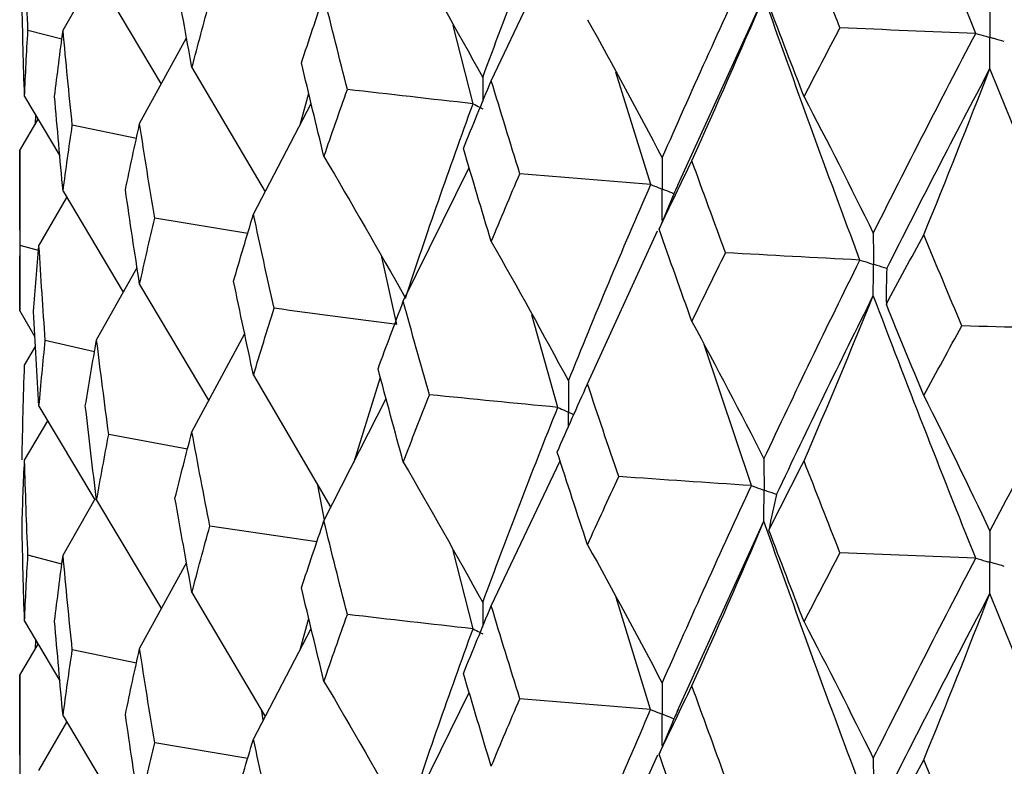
# Model space of a CAD drawing. Header units: millimetres. Extents: x -170 to 25, y -7 to 256.
# Tile 34 of 55: x -19.75 to -14.23, y 44.49 to 48.68. Entities that reach past the tile are written whole.
import ezdxf

# ---------------------------------------------------------------- set-up
doc = ezdxf.new("R2010")
doc.units = ezdxf.units.MM

msp = doc.modelspace()

# ---------------------------------------------------------------- linework, layer by layer
at = {"color": 7, "linetype": 'Continuous', "lineweight": 25}
for p, q in [((-17.104, 48.3412), (-16.7178, 49.1537)), ((-19.5068, 48.6242), (-19.3271, 48.9401)), ((-19.3184, 48.9319), (-18.9554, 48.3227)), ((-16.0573, 47.7543), (-15.5737, 48.8144)), ((-19.5133, 48.5737), (-19.7038, 48.6227)), ((-17.2061, 48.212), (-17.3171, 48.6514)), ((-19.077, 48.1008), (-18.8134, 48.5817)), ((-18.7834, 48.4151), (-18.3727, 47.7175)), ((-16.2095, 47.7587), (-16.4043, 48.3888)), ((-19.7229, 48.2531), (-19.5243, 47.919)), ((-18.1759, 48.0943), (-18.1279, 48.271)), ((-18.4382, 47.592), (-18.1139, 48.2129)), ((-19.75, 47.9497), (-19.6467, 48.1248)), ((-19.661, 48.149), (-19.6641, 48.0953)), ((-19.095, 48.0167), (-19.4548, 48.0916)), ((-19.75, 47.9497), (-19.75, 47.049)), ((-17.5974, 47.1032), (-17.2281, 47.8543)), ((-19.6418, 47.4154), (-19.4857, 47.6856)), ((-19.5068, 47.721), (-19.1686, 47.1548)), ((-16.0885, 47.684), (-16.1622, 47.5083)), ((-18.4705, 47.483), (-18.9926, 47.5701)), ((-16.5637, 46.6398), (-16.171, 47.4995)), ((-19.6441, 47.3877), (-19.7475, 47.4173)), ((-17.6343, 46.9739), (-17.7186, 47.3519)), ((-19.3184, 46.887), (-19.0913, 47.2929)), ((-19.077, 47.1976), (-18.6896, 46.5451)), ((-19.75, 47.049), (-19.6642, 46.9035)), ((-16.7307, 46.5078), (-16.8767, 47.0278)), ((-18.7834, 46.3701), (-18.4874, 46.9224)), ((-19.33, 46.8195), (-19.6062, 46.8835)), ((-15.6439, 46.0687), (-15.9102, 46.8606)), ((-19.7229, 46.7456), (-19.6611, 46.8496)), ((-18.4382, 46.6887), (-18.0046, 45.9453)), ((-17.874, 46.2027), (-17.7263, 46.6779)), ((-18.0425, 45.8706), (-17.6939, 46.5576)), ((-19.6418, 46.5147), (-19.3278, 45.9884)), ((-19.7229, 46.2106), (-19.5929, 46.4327)), ((-18.808, 46.2738), (-19.2502, 46.3564)), ((-17.104, 45.3939), (-16.7178, 46.2073)), ((-18.04, 45.8756), (-18.0779, 46.0709)), ((-19.5068, 45.6784), (-19.3272, 45.9937)), ((-19.3184, 45.9862), (-18.9552, 45.3771)), ((-16.0605, 44.8), (-15.5737, 45.8683)), ((-18.0822, 45.7527), (-18.6832, 45.8419)), ((-17.2061, 45.2648), (-17.3169, 45.7037)), ((-19.5132, 45.6286), (-19.7038, 45.6776)), ((-19.077, 45.1551), (-18.8133, 45.6354)), ((-18.7834, 45.4694), (-18.3724, 44.772)), ((-16.2096, 44.8116), (-16.4039, 45.4407)), ((-19.7229, 45.3078), (-19.5243, 44.9733)), ((-18.1761, 45.1474), (-18.1279, 45.3247)), ((-18.4382, 44.6462), (-18.1139, 45.2665)), ((-19.661, 45.2036), (-19.6641, 45.1501)), ((-19.75, 45.0045), (-19.6468, 45.1795)), ((-19.0949, 45.0716), (-19.4548, 45.1465)), ((-19.75, 45.0045), (-19.75, 44.1015)), ((-17.5974, 44.1574), (-17.228, 44.9078)), ((-19.5068, 44.7757), (-19.1688, 44.2093)), ((-18.3832, 44.7513), (-18.3921, 44.8054)), ((-19.6418, 44.4702), (-19.4858, 44.7404)), ((-16.0872, 44.7397), (-16.162, 44.5612)), ((-18.4704, 44.5379), (-18.9926, 44.625)), ((-16.5637, 43.6941), (-16.1684, 44.5583))]:
    msp.add_line(p, q, dxfattribs=at)
for points in [[(-14.3856, 48.6073), (-14.5822, 49.0966), (-14.7739, 49.5879), (-14.9602, 50.0806)], [(-17.152, 48.3595), (-17.0176, 48.724), (-16.8772, 49.0881), (-16.7308, 49.4537)], [(-19.7038, 48.6227), (-19.711, 48.8006), (-19.7174, 48.9784), (-19.7229, 49.1563)], [(-17.5974, 49.1473), (-17.446, 48.8869), (-17.2975, 48.6243), (-17.152, 48.3595)], [(-15.1475, 48.6379), (-15.2152, 48.8091), (-15.2822, 48.9805), (-15.3486, 49.152)], [(-16.1446, 47.9078), (-15.9833, 48.2764), (-15.8164, 48.6447), (-15.6439, 49.0146)], [(-18.7834, 48.4151), (-18.816, 48.5916), (-18.8478, 48.7681), (-18.8788, 48.9447)], [(-19.7229, 48.2531), (-19.7285, 48.4308), (-19.7331, 48.6086), (-19.737, 48.7865)], [(-18.7834, 48.4151), (-18.7507, 48.5396), (-18.7173, 48.6642), (-18.6831, 48.7888)], [(-18.169, 48.4422), (-18.1276, 48.5674), (-18.0855, 48.6927), (-18.0425, 48.8179)], [(-17.9114, 48.2924), (-17.9559, 48.4676), (-17.9996, 48.6428), (-18.0425, 48.8179)], [(-15.9781, 47.8924), (-15.8407, 48.1984), (-15.7058, 48.5057), (-15.5737, 48.8144)], [(-15.0353, 47.3349), (-15.2203, 47.8277), (-15.3997, 48.3203), (-15.5737, 48.8144)], [(-15.3486, 48.251), (-15.415, 48.4224), (-15.4808, 48.5937), (-15.5458, 48.7652)], [(-16.5637, 48.6839), (-16.4212, 48.4275), (-16.2815, 48.1688), (-16.1446, 47.9078)], [(-19.7229, 48.2531), (-19.7174, 48.3762), (-19.711, 48.4994), (-19.7038, 48.6227)], [(-19.5539, 48.2535), (-19.5391, 48.3771), (-19.5234, 48.5006), (-19.5068, 48.6242)], [(-19.4548, 48.0916), (-19.473, 48.2691), (-19.4903, 48.4466), (-19.5068, 48.6242)], [(-15.3486, 48.251), (-15.2822, 48.38), (-15.2152, 48.5088), (-15.1475, 48.6379)], [(-14.3856, 48.6073), (-14.6399, 48.6169), (-14.8939, 48.6271), (-15.1475, 48.6379)], [(-14.9602, 47.4859), (-14.7738, 47.8592), (-14.5823, 48.2323), (-14.3856, 48.6073)], [(-18.0425, 47.9155), (-18.0855, 48.091), (-18.1276, 48.2666), (-18.169, 48.4422)], [(-14.8845, 47.2867), (-14.6967, 47.6603), (-14.5037, 48.0339), (-14.3057, 48.4091)], [(-14.6771, 47.4766), (-14.5509, 47.7862), (-14.427, 48.097), (-14.3057, 48.4091)], [(-13.6964, 46.9452), (-13.9045, 47.4327), (-14.1076, 47.92), (-14.3057, 48.4091)], [(-18.0425, 47.9155), (-17.9996, 48.0411), (-17.9559, 48.1667), (-17.9114, 48.2924)], [(-17.2061, 48.212), (-17.4421, 48.2383), (-17.6772, 48.2651), (-17.9114, 48.2924)], [(-17.2602, 47.9616), (-17.2088, 48.0881), (-17.1568, 48.2146), (-17.104, 48.3412)], [(-16.9434, 47.8196), (-16.9977, 47.9935), (-17.0512, 48.1673), (-17.104, 48.3412)], [(-19.5068, 47.721), (-19.5234, 47.8984), (-19.5391, 48.0759), (-19.5539, 48.2535)], [(-15.3486, 48.251), (-15.2166, 47.9984), (-15.0871, 47.7433), (-14.9602, 47.4859)], [(-17.5859, 47.1209), (-17.4655, 47.4839), (-17.3388, 47.8478), (-17.2061, 48.212)], [(-19.5068, 47.721), (-19.4903, 47.8444), (-19.473, 47.9679), (-19.4548, 48.0916)], [(-19.1566, 47.7285), (-19.1309, 47.8525), (-19.1044, 47.9767), (-19.077, 48.1008)], [(-18.9926, 47.5701), (-19.0215, 47.7469), (-19.0497, 47.9239), (-19.077, 48.1008)], [(-17.104, 47.4388), (-17.1568, 47.613), (-17.2088, 47.7873), (-17.2602, 47.9616)], [(-19.7475, 47.4173), (-19.7492, 47.5947), (-19.75, 47.7722), (-19.75, 47.9497)], [(-18.0425, 47.9155), (-17.8873, 47.6528), (-17.7351, 47.3879), (-17.5859, 47.1209)], [(-16.1622, 47.5083), (-16.1015, 47.6363), (-16.0401, 47.7644), (-15.9781, 47.8924)], [(-15.7899, 47.3756), (-15.8533, 47.5479), (-15.916, 47.7201), (-15.9781, 47.8924)], [(-17.104, 47.4388), (-17.0512, 47.5657), (-16.9977, 47.6926), (-16.9434, 47.8196)], [(-16.2095, 47.7587), (-16.4548, 47.7785), (-16.6995, 47.7988), (-16.9434, 47.8196)], [(-16.6711, 46.6562), (-16.5231, 47.0229), (-16.3692, 47.3906), (-16.2095, 47.7587)], [(-19.077, 47.1976), (-19.1044, 47.3744), (-19.1309, 47.5514), (-19.1566, 47.7285)], [(-19.077, 47.1976), (-19.0497, 47.3216), (-19.0215, 47.4458), (-18.9926, 47.5701)], [(-18.5494, 47.217), (-18.5131, 47.3419), (-18.4761, 47.4669), (-18.4382, 47.592)], [(-18.3223, 47.0639), (-18.3617, 47.2399), (-18.4004, 47.4159), (-18.4382, 47.592)], [(-15.9781, 46.9901), (-16.0401, 47.1627), (-16.1015, 47.3355), (-16.1622, 47.5083)], [(-14.8871, 47.0871), (-14.8178, 47.2169), (-14.7477, 47.3467), (-14.6771, 47.4766)], [(-14.4633, 46.9653), (-14.5352, 47.1357), (-14.6065, 47.3061), (-14.6771, 47.4766)], [(-19.75, 47.049), (-19.75, 47.1718), (-19.7492, 47.2946), (-19.7475, 47.4173)], [(-19.6724, 47.0464), (-19.663, 47.1693), (-19.6528, 47.2923), (-19.6418, 47.4154)], [(-19.6062, 46.8835), (-19.6189, 47.0607), (-19.6308, 47.238), (-19.6418, 47.4154)], [(-17.104, 47.4388), (-16.9569, 47.1802), (-16.8126, 46.9193), (-16.6711, 46.6562)], [(-15.9781, 46.9901), (-15.916, 47.1185), (-15.8533, 47.247), (-15.7899, 47.3756)], [(-15.0353, 47.3349), (-15.2873, 47.3479), (-15.5388, 47.3615), (-15.7899, 47.3756)], [(-15.5737, 46.2188), (-15.3997, 46.5899), (-15.2202, 46.9621), (-15.0353, 47.3349)], [(-14.8845, 47.2867), (-14.8876, 47.2202), (-14.8884, 47.1537), (-14.8871, 47.0871)], [(-18.4382, 46.6887), (-18.4761, 46.8647), (-18.5131, 47.0408), (-18.5494, 47.217)], [(-15.503, 46.0185), (-15.3275, 46.3898), (-15.1465, 46.7623), (-14.9602, 47.1355)], [(-15.3486, 46.207), (-15.2166, 46.5152), (-15.0871, 46.8247), (-14.9602, 47.1355)], [(-14.3856, 45.6614), (-14.5823, 46.1516), (-14.7739, 46.6433), (-14.9602, 47.1355)], [(-17.739, 46.7248), (-17.6925, 46.8508), (-17.6453, 46.977), (-17.5974, 47.1032)], [(-17.4513, 46.5787), (-17.5007, 46.7534), (-17.5494, 46.9283), (-17.5974, 47.1032)], [(-14.6771, 46.5743), (-14.7478, 46.7451), (-14.8178, 46.9161), (-14.8871, 47.0871)], [(-19.6418, 46.5147), (-19.6528, 46.692), (-19.663, 46.8692), (-19.6724, 47.0464)], [(-18.4382, 46.6887), (-18.4004, 46.8137), (-18.3617, 46.9387), (-18.3223, 47.0639)], [(-17.6343, 46.9739), (-17.8646, 47.0034), (-18.094, 47.0334), (-18.3223, 47.0639)], [(-15.9781, 46.9901), (-15.8406, 46.7353), (-15.7059, 46.4782), (-15.5737, 46.2188)], [(-14.6771, 46.5743), (-14.6065, 46.7045), (-14.5352, 46.8348), (-14.4633, 46.9653)], [(-13.6964, 46.9452), (-13.9523, 46.9513), (-14.2079, 46.958), (-14.4633, 46.9653)], [(-14.3057, 45.8135), (-14.1076, 46.1896), (-13.9044, 46.567), (-13.6964, 46.9452)], [(-19.6418, 46.5147), (-19.6308, 46.6377), (-19.6189, 46.7606), (-19.6062, 46.8835)], [(-19.3817, 46.5166), (-19.3614, 46.6399), (-19.3403, 46.7634), (-19.3184, 46.887)], [(-19.2502, 46.3564), (-19.2737, 46.5331), (-19.2965, 46.71), (-19.3184, 46.887)], [(-19.737, 46.2126), (-19.7331, 46.3904), (-19.7285, 46.568), (-19.7229, 46.7456)], [(-17.5974, 46.1999), (-17.6453, 46.3747), (-17.6925, 46.5497), (-17.739, 46.7248)], [(-16.7342, 46.2572), (-16.6781, 46.3846), (-16.6213, 46.5122), (-16.5637, 46.6398)], [(-16.389, 46.1197), (-16.448, 46.2929), (-16.5062, 46.4663), (-16.5637, 46.6398)], [(-17.5974, 46.1999), (-17.5494, 46.326), (-17.5007, 46.4523), (-17.4513, 46.5787)], [(-16.7307, 46.5078), (-16.9717, 46.5309), (-17.2119, 46.5545), (-17.4513, 46.5787)], [(-14.6771, 46.5743), (-14.5509, 46.3231), (-14.4271, 46.0695), (-14.3057, 45.8135)], [(-19.3184, 45.9862), (-19.3403, 46.1631), (-19.3614, 46.3399), (-19.3817, 46.5166)], [(-17.152, 45.4122), (-17.0177, 45.7759), (-16.8772, 46.1413), (-16.7307, 46.5078)], [(-19.3184, 45.9862), (-19.2965, 46.1097), (-19.2737, 46.2331), (-19.2502, 46.3564)], [(-18.8787, 45.9977), (-18.8477, 46.1217), (-18.816, 46.2458), (-18.7834, 46.3701)], [(-18.6832, 45.8419), (-18.7174, 46.0178), (-18.7508, 46.1939), (-18.7834, 46.3701)], [(-16.5637, 45.7366), (-16.6213, 45.9099), (-16.6781, 46.0835), (-16.7342, 46.2572)], [(-19.737, 45.8414), (-19.7331, 45.9645), (-19.7285, 46.0876), (-19.7229, 46.2106)], [(-19.7038, 45.6776), (-19.711, 45.8553), (-19.7174, 46.033), (-19.7229, 46.2106)], [(-17.5974, 46.1999), (-17.4461, 45.9395), (-17.2976, 45.6769), (-17.152, 45.4122)], [(-15.5461, 45.8193), (-15.4809, 45.9484), (-15.4151, 46.0776), (-15.3486, 46.207)], [(-15.1473, 45.6919), (-15.215, 45.8634), (-15.2822, 46.0351), (-15.3486, 46.207)], [(-16.5637, 45.7366), (-16.5062, 45.8641), (-16.448, 45.9918), (-16.389, 46.1197)], [(-15.6439, 46.0687), (-15.8928, 46.0851), (-16.1412, 46.1021), (-16.389, 46.1197)], [(-16.1446, 44.9605), (-15.9834, 45.3283), (-15.8164, 45.6978), (-15.6439, 46.0687)], [(-18.7834, 45.4694), (-18.816, 45.6455), (-18.8477, 45.8216), (-18.8787, 45.9977)], [(-15.503, 46.0185), (-15.5195, 45.9521), (-15.5339, 45.8858), (-15.5461, 45.8193)], [(-18.1689, 45.4951), (-18.1275, 45.6201), (-18.0854, 45.7453), (-18.0425, 45.8706)], [(-17.9115, 45.3455), (-17.956, 45.5204), (-17.9996, 45.6954), (-18.0425, 45.8706)], [(-15.9781, 44.9452), (-15.8406, 45.2515), (-15.7058, 45.5592), (-15.5737, 45.8683)], [(-15.0354, 44.3878), (-15.2201, 44.8794), (-15.3997, 45.3732), (-15.5737, 45.8683)], [(-19.7229, 45.3078), (-19.7285, 45.4857), (-19.7331, 45.6635), (-19.737, 45.8414)], [(-18.7834, 45.4694), (-18.7508, 45.5936), (-18.7174, 45.7178), (-18.6832, 45.8419)], [(-15.3486, 45.3037), (-15.4151, 45.4754), (-15.4809, 45.6473), (-15.5461, 45.8193)], [(-16.5637, 45.7366), (-16.4213, 45.4801), (-16.2816, 45.2215), (-16.1446, 44.9605)], [(-15.3486, 45.3037), (-15.2822, 45.4329), (-15.215, 45.5623), (-15.1473, 45.6919)], [(-14.3856, 45.6614), (-14.6398, 45.671), (-14.8937, 45.6811), (-15.1473, 45.6919)], [(-19.7229, 45.3078), (-19.7174, 45.4311), (-19.711, 45.5544), (-19.7038, 45.6776)], [(-19.5539, 45.3084), (-19.539, 45.4318), (-19.5234, 45.5551), (-19.5068, 45.6784)], [(-19.4548, 45.1465), (-19.473, 45.3238), (-19.4903, 45.5012), (-19.5068, 45.6784)], [(-14.9602, 44.5386), (-14.774, 44.9111), (-14.5824, 45.2855), (-14.3856, 45.6614)], [(-18.0425, 44.9699), (-18.0854, 45.145), (-18.1276, 45.3201), (-18.1689, 45.4951)], [(-14.8844, 44.3395), (-14.6968, 44.7122), (-14.5038, 45.0868), (-14.3057, 45.463)], [(-14.6771, 44.5294), (-14.5508, 44.8393), (-14.427, 45.1505), (-14.3057, 45.463)], [(-13.6965, 43.9981), (-13.9043, 44.4844), (-14.1075, 44.9729), (-14.3057, 45.463)], [(-17.26, 45.0146), (-17.2087, 45.1408), (-17.1567, 45.2673), (-17.104, 45.3939)], [(-16.9436, 44.8727), (-16.9978, 45.0463), (-17.0513, 45.22), (-17.104, 45.3939)], [(-19.5068, 44.7757), (-19.5234, 44.9533), (-19.539, 45.1308), (-19.5539, 45.3084)], [(-18.0425, 44.9699), (-17.9996, 45.0951), (-17.9559, 45.2203), (-17.9115, 45.3455)], [(-17.2061, 45.2648), (-17.4421, 45.2912), (-17.6773, 45.3181), (-17.9115, 45.3455)], [(-15.3486, 45.3037), (-15.2166, 45.051), (-15.0872, 44.796), (-14.9602, 44.5386)], [(-17.5859, 44.1758), (-17.4655, 44.5387), (-17.3388, 44.9015), (-17.2061, 45.2648)], [(-19.5068, 44.7757), (-19.4903, 44.8993), (-19.473, 45.0229), (-19.4548, 45.1465)], [(-19.1566, 44.7833), (-19.1309, 44.9073), (-19.1044, 45.0312), (-19.077, 45.1551)], [(-18.9926, 44.625), (-19.0216, 44.8017), (-19.0497, 44.9784), (-19.077, 45.1551)], [(-19.7475, 44.4708), (-19.7492, 44.6487), (-19.75, 44.8266), (-19.75, 45.0045)], [(-17.104, 44.4931), (-17.1567, 44.667), (-17.2087, 44.8408), (-17.26, 45.0146)], [(-18.0425, 44.9699), (-17.8873, 44.7074), (-17.7351, 44.4426), (-17.5859, 44.1758)], [(-16.162, 44.5612), (-16.1014, 44.689), (-16.0401, 44.817), (-15.9781, 44.9452)], [(-15.7901, 44.4287), (-15.8534, 44.6007), (-15.9161, 44.7728), (-15.9781, 44.9452)], [(-17.104, 44.4931), (-17.0513, 44.6197), (-16.9978, 44.7462), (-16.9436, 44.8727)], [(-16.2096, 44.8116), (-16.4549, 44.8314), (-16.6996, 44.8518), (-16.9436, 44.8727)], [(-16.6711, 43.7111), (-16.5231, 44.0777), (-16.3692, 44.4443), (-16.2096, 44.8116)], [(-19.077, 44.2523), (-19.1044, 44.4293), (-19.1309, 44.6063), (-19.1566, 44.7833)], [(-18.5494, 44.2719), (-18.5131, 44.3967), (-18.476, 44.5214), (-18.4382, 44.6462)], [(-18.3223, 44.1188), (-18.3617, 44.2946), (-18.4004, 44.4704), (-18.4382, 44.6462)], [(-19.077, 44.2523), (-19.0497, 44.3765), (-19.0216, 44.5007), (-18.9926, 44.625)], [(-15.9781, 44.0444), (-16.0401, 44.2167), (-16.1014, 44.389), (-16.162, 44.5612)], [(-14.8869, 44.1401), (-14.8176, 44.2696), (-14.7477, 44.3994), (-14.6771, 44.5294)], [(-14.4635, 44.0184), (-14.5353, 44.1885), (-14.6065, 44.3588), (-14.6771, 44.5294)]]:
    msp.add_open_spline(points, degree=3, dxfattribs=at)
for points, knots in [([(-14.3057, 48.7592), (-14.3056, 48.712), (-14.3056, 48.6648), (-14.3055, 48.6177), (-14.3055, 48.6065), (-14.3055, 48.5953), (-14.3055, 48.5842)], [0, 0, 0, 0, 0.0001465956, 0.0001465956, 0.0001465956, 0.0001812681, 0.0001812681, 0.0001812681, 0.0001812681]), ([(-14.3856, 48.6073), (-14.3667, 48.6018), (-14.3477, 48.5963), (-14.3287, 48.5908), (-14.321, 48.5886), (-14.3133, 48.5864), (-14.3055, 48.5842)], [0, 0, 0, 0, 0.000085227, 0.000085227, 0.000085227, 0.0001198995, 0.0001198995, 0.0001198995, 0.0001198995]), ([(-14.3057, 48.4091), (-14.3056, 48.4563), (-14.3056, 48.5035), (-14.3055, 48.5507), (-14.3055, 48.5618), (-14.3055, 48.573), (-14.3055, 48.5842)], [0, 0, 0, 0, 0.0001465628, 0.0001465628, 0.0001465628, 0.0001812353, 0.0001812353, 0.0001812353, 0.0001812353]), ([(-14.2252, 48.5611), (-14.2442, 48.5666), (-14.2633, 48.572), (-14.2823, 48.5775), (-14.2901, 48.5797), (-14.2978, 48.5819), (-14.3055, 48.5842)], [0, 0, 0, 0, 0.000085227, 0.000085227, 0.000085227, 0.0001198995, 0.0001198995, 0.0001198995, 0.0001198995]), ([(-17.2061, 48.212), (-17.1933, 48.2054), (-17.1805, 48.1989), (-17.1676, 48.1923), (-17.1624, 48.1896), (-17.1571, 48.187), (-17.1519, 48.1843)], [0, 0, 0, 0, 0.0000851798, 0.0000851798, 0.0000851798, 0.0001198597, 0.0001198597, 0.0001198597, 0.0001198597]), ([(-16.1446, 47.9078), (-16.1445, 47.8606), (-16.1444, 47.8134), (-16.1444, 47.7662), (-16.1444, 47.755), (-16.1444, 47.7438), (-16.1444, 47.7327)], [0, 0, 0, 0, 0.0001466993, 0.0001466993, 0.0001466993, 0.0001813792, 0.0001813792, 0.0001813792, 0.0001813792]), ([(-16.2095, 47.7587), (-16.1941, 47.7525), (-16.1787, 47.7464), (-16.1633, 47.7402), (-16.157, 47.7377), (-16.1507, 47.7352), (-16.1444, 47.7327)], [0, 0, 0, 0, 0.0000851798, 0.0000851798, 0.0000851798, 0.0001198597, 0.0001198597, 0.0001198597, 0.0001198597]), ([(-16.0526, 47.7663), (-16.0645, 47.7395), (-16.0766, 47.7122), (-16.0888, 47.6848), (-16.089, 47.6843)], [0, 0, 0, 0, 0.979246, 1, 1, 1, 1]), ([(-16.1446, 47.5574), (-16.1445, 47.6047), (-16.1444, 47.6519), (-16.1444, 47.6992), (-16.1444, 47.7103), (-16.1444, 47.7215), (-16.1444, 47.7327)], [0, 0, 0, 0, 0.0001467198, 0.0001467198, 0.0001467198, 0.0001813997, 0.0001813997, 0.0001813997, 0.0001813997]), ([(-16.079, 47.7067), (-16.0945, 47.7128), (-16.11, 47.719), (-16.1255, 47.7252), (-16.1318, 47.7277), (-16.1381, 47.7302), (-16.1444, 47.7327)], [0, 0, 0, 0, 0.0000851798, 0.0000851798, 0.0000851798, 0.0001198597, 0.0001198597, 0.0001198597, 0.0001198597]), ([(-14.9602, 47.4859), (-14.9601, 47.4387), (-14.9601, 47.3915), (-14.9601, 47.3443), (-14.9601, 47.3331), (-14.9601, 47.3219), (-14.9601, 47.3108)], [0, 0, 0, 0, 0.0001466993, 0.0001466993, 0.0001466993, 0.0001813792, 0.0001813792, 0.0001813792, 0.0001813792]), ([(-15.0353, 47.3349), (-15.0175, 47.3292), (-14.9997, 47.3235), (-14.9819, 47.3177), (-14.9746, 47.3154), (-14.9673, 47.3131), (-14.9601, 47.3108)], [0, 0, 0, 0, 0.0000851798, 0.0000851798, 0.0000851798, 0.0001198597, 0.0001198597, 0.0001198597, 0.0001198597]), ([(-14.9602, 47.1355), (-14.9601, 47.1828), (-14.9601, 47.23), (-14.9601, 47.2773), (-14.9601, 47.2884), (-14.9601, 47.2996), (-14.9601, 47.3108)], [0, 0, 0, 0, 0.0001467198, 0.0001467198, 0.0001467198, 0.0001813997, 0.0001813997, 0.0001813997, 0.0001813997]), ([(-14.8845, 47.2867), (-14.9024, 47.2924), (-14.9203, 47.2981), (-14.9382, 47.3038), (-14.9455, 47.3061), (-14.9528, 47.3084), (-14.9601, 47.3108)], [0, 0, 0, 0, 0.0000851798, 0.0000851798, 0.0000851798, 0.0001198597, 0.0001198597, 0.0001198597, 0.0001198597]), ([(-16.6711, 46.6562), (-16.6711, 46.6089), (-16.671, 46.5617), (-16.671, 46.5144), (-16.671, 46.5033), (-16.671, 46.4921), (-16.671, 46.4809)], [0, 0, 0, 0, 0.0001467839, 0.0001467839, 0.0001467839, 0.0001814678, 0.0001814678, 0.0001814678, 0.0001814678]), ([(-16.7307, 46.5078), (-16.7166, 46.5014), (-16.7025, 46.4951), (-16.6883, 46.4887), (-16.6825, 46.4861), (-16.6768, 46.4835), (-16.671, 46.4809)], [0, 0, 0, 0, 0.0000851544, 0.0000851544, 0.0000851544, 0.0001198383, 0.0001198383, 0.0001198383, 0.0001198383]), ([(-15.5737, 46.2188), (-15.5736, 46.1716), (-15.5736, 46.1243), (-15.5736, 46.0771), (-15.5736, 46.0659), (-15.5736, 46.0547), (-15.5736, 46.0436)], [0, 0, 0, 0, 0.0001467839, 0.0001467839, 0.0001467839, 0.0001814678, 0.0001814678, 0.0001814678, 0.0001814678]), ([(-15.6439, 46.0687), (-15.6273, 46.0627), (-15.6106, 46.0568), (-15.594, 46.0508), (-15.5872, 46.0484), (-15.5804, 46.046), (-15.5736, 46.0436)], [0, 0, 0, 0, 0.0000851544, 0.0000851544, 0.0000851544, 0.0001198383, 0.0001198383, 0.0001198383, 0.0001198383]), ([(-15.5737, 45.8683), (-15.5736, 45.9155), (-15.5736, 45.9628), (-15.5736, 46.0101), (-15.5736, 46.0212), (-15.5736, 46.0324), (-15.5736, 46.0436)], [0, 0, 0, 0, 0.0001467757, 0.0001467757, 0.0001467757, 0.0001814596, 0.0001814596, 0.0001814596, 0.0001814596]), ([(-15.503, 46.0185), (-15.5197, 46.0244), (-15.5365, 46.0304), (-15.5532, 46.0363), (-15.56, 46.0387), (-15.5668, 46.0411), (-15.5736, 46.0436)], [0, 0, 0, 0, 0.0000851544, 0.0000851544, 0.0000851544, 0.0001198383, 0.0001198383, 0.0001198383, 0.0001198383]), ([(-14.3057, 45.8135), (-14.3056, 45.7663), (-14.3056, 45.719), (-14.3055, 45.6718), (-14.3055, 45.6606), (-14.3055, 45.6494), (-14.3055, 45.6383)], [0, 0, 0, 0, 0.0001467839, 0.0001467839, 0.0001467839, 0.0001814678, 0.0001814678, 0.0001814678, 0.0001814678]), ([(-14.3856, 45.6614), (-14.3667, 45.6559), (-14.3477, 45.6504), (-14.3287, 45.6449), (-14.321, 45.6427), (-14.3133, 45.6405), (-14.3055, 45.6383)], [0, 0, 0, 0, 0.0000851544, 0.0000851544, 0.0000851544, 0.0001198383, 0.0001198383, 0.0001198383, 0.0001198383]), ([(-14.3057, 45.463), (-14.3056, 45.5102), (-14.3056, 45.5575), (-14.3055, 45.6048), (-14.3055, 45.6159), (-14.3055, 45.6271), (-14.3055, 45.6383)], [0, 0, 0, 0, 0.0001467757, 0.0001467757, 0.0001467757, 0.0001814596, 0.0001814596, 0.0001814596, 0.0001814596]), ([(-14.2252, 45.6153), (-14.2443, 45.6207), (-14.2633, 45.6262), (-14.2823, 45.6316), (-14.2901, 45.6338), (-14.2978, 45.6361), (-14.3055, 45.6383)], [0, 0, 0, 0, 0.0000851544, 0.0000851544, 0.0000851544, 0.0001198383, 0.0001198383, 0.0001198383, 0.0001198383]), ([(-17.2061, 45.2648), (-17.1933, 45.2583), (-17.1805, 45.2517), (-17.1676, 45.2452), (-17.1624, 45.2425), (-17.1571, 45.2398), (-17.1519, 45.2372)], [0, 0, 0, 0, 0.0000852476, 0.0000852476, 0.0000852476, 0.0001199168, 0.0001199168, 0.0001199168, 0.0001199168]), ([(-16.1446, 44.9605), (-16.1445, 44.9134), (-16.1444, 44.8662), (-16.1444, 44.819), (-16.1444, 44.8079), (-16.1444, 44.7967), (-16.1444, 44.7855)], [0, 0, 0, 0, 0.0001465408, 0.0001465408, 0.0001465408, 0.0001812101, 0.0001812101, 0.0001812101, 0.0001812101]), ([(-16.2096, 44.8116), (-16.1942, 44.8054), (-16.1787, 44.7992), (-16.1633, 44.7931), (-16.157, 44.7905), (-16.1507, 44.788), (-16.1444, 44.7855)], [0, 0, 0, 0, 0.0000852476, 0.0000852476, 0.0000852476, 0.0001199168, 0.0001199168, 0.0001199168, 0.0001199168]), ([(-16.0555, 44.8123), (-16.066, 44.7887), (-16.0767, 44.7645), (-16.0875, 44.7404), (-16.0877, 44.74)], [0, 0, 0, 0, 0.98099, 1, 1, 1, 1]), ([(-16.1446, 44.6105), (-16.1445, 44.6577), (-16.1444, 44.7049), (-16.1444, 44.752), (-16.1444, 44.7632), (-16.1444, 44.7744), (-16.1444, 44.7855)], [0, 0, 0, 0, 0.000146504, 0.000146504, 0.000146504, 0.0001811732, 0.0001811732, 0.0001811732, 0.0001811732]), ([(-16.0789, 44.7595), (-16.0945, 44.7657), (-16.11, 44.7718), (-16.1255, 44.778), (-16.1318, 44.7805), (-16.1381, 44.783), (-16.1444, 44.7855)], [0, 0, 0, 0, 0.0000852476, 0.0000852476, 0.0000852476, 0.0001199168, 0.0001199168, 0.0001199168, 0.0001199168]), ([(-14.9602, 44.5386), (-14.9601, 44.4915), (-14.9601, 44.4443), (-14.9601, 44.3971), (-14.9601, 44.3859), (-14.9601, 44.3748), (-14.9601, 44.3636)], [0, 0, 0, 0, 0.0001465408, 0.0001465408, 0.0001465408, 0.0001812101, 0.0001812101, 0.0001812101, 0.0001812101])]:
    msp.add_open_spline(points, degree=3, knots=knots, dxfattribs=at)
at = {"color": 8, "linetype": 'Continuous', "lineweight": 25}
for points in [[(-17.152, 48.3595), (-17.152, 48.3146), (-17.1519, 48.2697), (-17.1519, 48.2248)], [(-17.152, 45.4122), (-17.152, 45.3673), (-17.1519, 45.3224), (-17.1519, 45.2775)]]:
    msp.add_open_spline(points, degree=3, dxfattribs=at)
for points, knots in [([(-16.671, 46.4809), (-16.6652, 46.4783), (-16.6551, 46.4738), (-16.6449, 46.4693), (-16.6406, 46.4673)], [0, 0, 0, 0, 0.571361, 1, 1, 1, 1]), ([(-16.671, 46.3989), (-16.671, 46.4151), (-16.671, 46.4424), (-16.671, 46.4698), (-16.671, 46.4809)], [0, 0, 0, 0, 0.591408, 1, 1, 1, 1])]:
    msp.add_open_spline(points, degree=3, knots=knots, dxfattribs=at)

doc.saveas('drawing.dxf')
